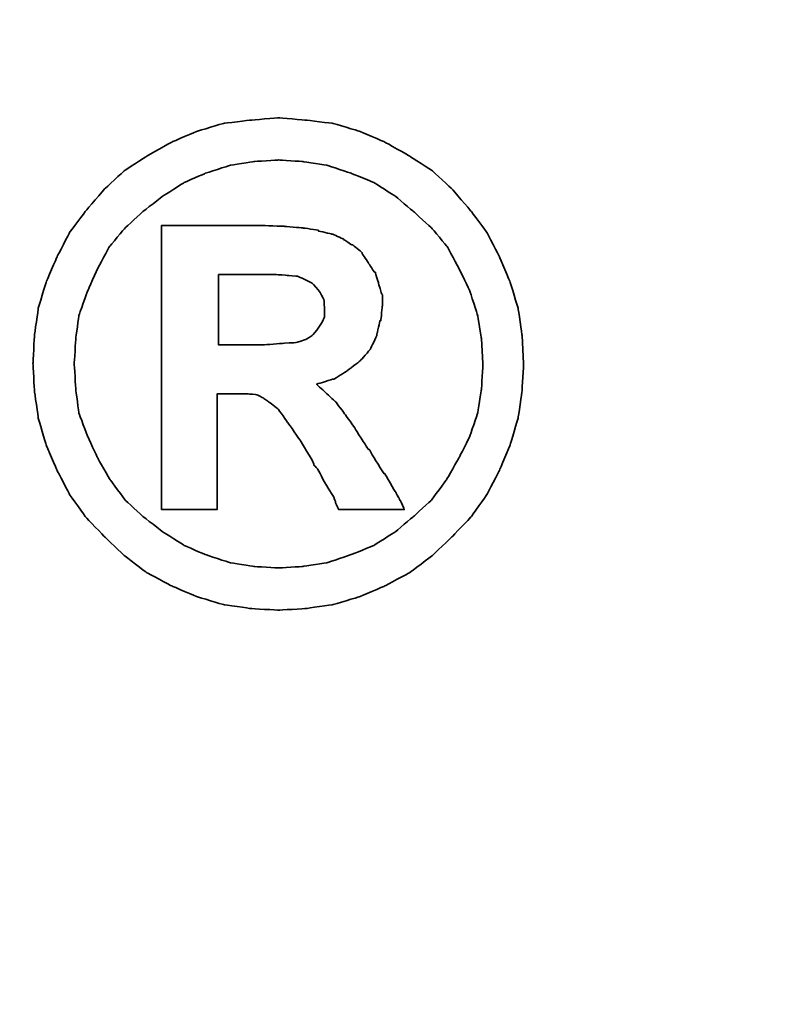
# Model space of a CAD drawing. Header units: millimetres. Extents: x 1981 to 2176, y 429 to 597.
# Tile 48 of 53: x 2161.439 to 2161.994, y 530.364 to 531.071. Entities that reach past the tile are written whole.
import ezdxf

# ---------------------------------------------------------------- set-up
doc = ezdxf.new("R2010")
doc.units = ezdxf.units.MM
doc.header["$LTSCALE"] = 0.1
doc.layers.get('DEFPOINTS').update_dxf_attribs({"linetype": 'CONTINUOUS'})
doc.layers.add('CHA', color=7, linetype='CONTINUOUS')
doc.layers.add('layer 1', color=7, linetype='CONTINUOUS')
doc.styles.add('DIM-7', font='SIMPLEX.shx', dxfattribs={"width": 0.7, "bigfont": 'chineset.shx'})
doc.dimstyles.new('CNS', dxfattribs={"dimtxt": 3.5, "dimasz": 2.5, "dimexe": 1, "dimexo": 1.5, "dimgap": 0.09, "dimtad": 0, "dimdsep": 46, "dimtxsty": 'DIM-7', "dimcen": 0.09, "dimclrd": 1, "dimclre": 1, "dimclrt": 4, "dimadec": 0, "dimazin": 0, "dimtfac": 1, "dimtix": 1, "dimtmove": 2, "dimatfit": 3, "dimfxl": 0, "dimtvp": 0.971429, "dimtolj": 1, "dimarcsym": 0})

# ---------------------------------------------------------------- blocks, each defined once
blk = doc.blocks.new('*D26')
at = {"layer": 'CHA', "lineweight": -2, "transparency": 16777216}
for p, q in [((2162.78114, 560.07347), (2175.52391, 560.07347)), ((2174.52391, 499.57347), (2174.52391, 557.57347)), ((2162.78114, 497.07347), (2175.52391, 497.07347))]:
    blk.add_line(p, q, dxfattribs=at)
at = {"layer": 'CHA', "transparency": 16777216}
for points in [[(2174.10724, 557.57347), (2174.94058, 557.57347), (2174.52391, 560.07347)], [(2174.10724, 499.57347), (2174.94058, 499.57347), (2174.52391, 497.07347)]]:
    blk.add_solid(points, dxfattribs=at)
at = {"layer": 'DEFPOINTS', "color": 0, "transparency": 16777216}
for p in [(2161.28114, 560.07347), (2174.52391, 560.07347), (2161.28114, 497.07347)]:
    blk.add_point(p, dxfattribs=at)
at = {"layer": 'CHA', "transparency": 16777216, "insert": (2169.76391, 528.57347), "char_height": 3.5, "attachment_point": 5, "rotation": 90, "style": 'DIM-7'}
blk.add_mtext('\\A1;%%C63{\\H2.1;\\S-0.01^ -0.03;}', dxfattribs=at)
blk = doc.blocks.new('TBI MOTION logo(完整正式版)')
at = {"layer": 'layer 1', "color": 22, "lineweight": 35}
for points, knots in [([(81.20634, 4.98624), (81.20634, 4.98624), (81.18649, 5.32862), (81.18649, 5.32862), (81.18649, 5.32862), (81.18649, 5.32862), (81.13886, 5.66206), (81.13886, 5.66206), (81.13886, 5.66206), (81.13886, 5.66206), (81.04359, 5.97764), (81.04359, 5.97764), (81.04359, 5.97764), (81.04359, 5.97764), (80.91061, 6.29124), (80.91061, 6.29124), (80.91061, 6.29124), (80.91061, 6.29124), (80.75778, 6.58697), (80.75778, 6.58697), (80.75778, 6.58697), (80.75778, 6.58697), (80.5593, 6.85294), (80.5593, 6.85294), (80.5593, 6.85294), (80.5593, 6.85294), (80.33105, 7.1189), (80.33105, 7.1189), (80.33105, 7.1189), (80.33105, 7.1189), (80.09287, 7.33921), (80.09287, 7.33921), (80.09287, 7.33921), (80.09287, 7.33921), (79.815, 7.51982), (79.815, 7.51982), (79.815, 7.51982), (79.815, 7.51982), (79.51133, 7.69051), (79.51133, 7.69051), (79.51133, 7.69051), (79.51133, 7.69051), (79.19773, 7.8235), (79.19773, 7.8235), (79.19773, 7.8235), (79.19773, 7.8235), (78.88215, 7.91877), (78.88215, 7.91877), (78.88215, 7.91877), (78.88215, 7.91877), (78.54871, 7.95846), (78.54871, 7.95846), (78.54871, 7.95846), (78.54871, 7.95846), (78.21526, 7.98625), (78.21526, 7.98625), (78.21526, 7.98625), (78.21526, 7.98625), (77.87388, 7.95846), (77.87388, 7.95846), (77.87388, 7.95846), (77.87388, 7.95846), (77.54044, 7.91877), (77.54044, 7.91877), (77.54044, 7.91877), (77.54044, 7.91877), (77.22485, 7.8235), (77.22485, 7.8235), (77.22485, 7.8235), (77.22485, 7.8235), (76.91027, 7.69051), (76.91027, 7.69051), (76.91027, 7.69051), (76.91027, 7.69051), (76.6056, 7.51982), (76.6056, 7.51982), (76.6056, 7.51982), (76.6056, 7.51982), (76.32972, 7.33921), (76.32972, 7.33921), (76.32972, 7.33921), (76.32972, 7.33921), (76.09154, 7.1189), (76.09154, 7.1189), (76.09154, 7.1189), (76.09154, 7.1189), (75.86329, 6.85294), (75.86329, 6.85294), (75.86329, 6.85294), (75.86329, 6.85294), (75.66382, 6.58697), (75.66382, 6.58697), (75.66382, 6.58697), (75.66382, 6.58697), (75.51099, 6.29124), (75.51099, 6.29124), (75.51099, 6.29124), (75.51099, 6.29124), (75.37702, 5.97764), (75.37702, 5.97764), (75.37702, 5.97764), (75.37702, 5.97764), (75.28175, 5.66206), (75.28175, 5.66206), (75.28175, 5.66206), (75.28175, 5.66206), (75.23411, 5.32862), (75.23411, 5.32862), (75.23411, 5.32862), (75.23411, 5.32862), (75.21625, 4.98624), (75.21625, 4.98624), (75.21625, 4.98624), (75.21625, 4.98624), (75.23411, 4.6528), (75.23411, 4.6528), (75.23411, 4.6528), (75.23411, 4.6528), (75.28175, 4.32035), (75.28175, 4.32035), (75.28175, 4.32035), (75.28175, 4.32035), (75.37702, 3.99583), (75.37702, 3.99583), (75.37702, 3.99583), (75.37702, 3.99583), (75.51099, 3.68224), (75.51099, 3.68224), (75.51099, 3.68224), (75.51099, 3.68224), (75.66382, 3.38749), (75.66382, 3.38749), (75.66382, 3.38749), (75.66382, 3.38749), (75.86329, 3.10963), (75.86329, 3.10963), (75.86329, 3.10963), (75.86329, 3.10963), (76.09154, 2.87145), (76.09154, 2.87145), (76.09154, 2.87145), (76.09154, 2.87145), (76.32972, 2.6432), (76.32972, 2.6432), (76.32972, 2.6432), (76.32972, 2.6432), (76.6056, 2.43381), (76.6056, 2.43381), (76.6056, 2.43381), (76.6056, 2.43381), (76.91027, 2.27205), (76.91027, 2.27205), (76.91027, 2.27205), (76.91027, 2.27205), (77.22485, 2.13906), (77.22485, 2.13906), (77.22485, 2.13906), (77.22485, 2.13906), (77.54044, 2.0438), (77.54044, 2.0438), (77.54044, 2.0438), (77.54044, 2.0438), (77.87388, 1.99616), (77.87388, 1.99616), (77.87388, 1.99616), (77.87388, 1.99616), (78.21526, 1.97631), (78.21526, 1.97631), (78.21526, 1.97631), (78.21526, 1.97631), (78.54871, 1.99616), (78.54871, 1.99616), (78.54871, 1.99616), (78.54871, 1.99616), (78.88215, 2.0438), (78.88215, 2.0438), (78.88215, 2.0438), (78.88215, 2.0438), (79.19773, 2.13906), (79.19773, 2.13906), (79.19773, 2.13906), (79.19773, 2.13906), (79.51133, 2.27205), (79.51133, 2.27205), (79.51133, 2.27205), (79.51133, 2.27205), (79.815, 2.43381), (79.815, 2.43381), (79.815, 2.43381), (79.815, 2.43381), (80.09287, 2.6432), (80.09287, 2.6432), (80.09287, 2.6432), (80.09287, 2.6432), (80.33105, 2.87145), (80.33105, 2.87145), (80.33105, 2.87145), (80.33105, 2.87145), (80.5593, 3.10963), (80.5593, 3.10963), (80.5593, 3.10963), (80.5593, 3.10963), (80.75778, 3.38749), (80.75778, 3.38749), (80.75778, 3.38749), (80.75778, 3.38749), (80.91061, 3.68224), (80.91061, 3.68224), (80.91061, 3.68224), (80.91061, 3.68224), (81.04359, 3.99583), (81.04359, 3.99583), (81.04359, 3.99583), (81.04359, 3.99583), (81.13886, 4.32035), (81.13886, 4.32035), (81.13886, 4.32035), (81.13886, 4.32035), (81.18649, 4.6528), (81.18649, 4.6528), (81.18649, 4.6528), (81.18649, 4.6528), (81.20634, 4.98624), (81.20634, 4.98624)], [0, 0, 0, 0, 0.01785714, 0.01785714, 0.01785714, 0.01785715, 0.03571429, 0.03571429, 0.03571429, 0.0357143, 0.05357143, 0.05357143, 0.05357143, 0.05357144, 0.07142857, 0.07142857, 0.07142857, 0.07142858, 0.08928571, 0.08928571, 0.08928571, 0.08928572, 0.10714286, 0.10714286, 0.10714286, 0.10714287, 0.125, 0.125, 0.125, 0.12500001, 0.14285714, 0.14285714, 0.14285714, 0.14285715, 0.16071429, 0.16071429, 0.16071429, 0.1607143, 0.17857143, 0.17857143, 0.17857143, 0.17857144, 0.19642857, 0.19642857, 0.19642857, 0.19642858, 0.21428571, 0.21428571, 0.21428571, 0.21428572, 0.23214286, 0.23214286, 0.23214286, 0.23214287, 0.25, 0.25, 0.25, 0.25000001, 0.26785714, 0.26785714, 0.26785714, 0.26785715, 0.28571429, 0.28571429, 0.28571429, 0.2857143, 0.30357143, 0.30357143, 0.30357143, 0.30357144, 0.32142857, 0.32142857, 0.32142857, 0.32142858, 0.33928571, 0.33928571, 0.33928571, 0.33928572, 0.35714286, 0.35714286, 0.35714286, 0.35714287, 0.375, 0.375, 0.375, 0.37500001, 0.39285714, 0.39285714, 0.39285714, 0.39285715, 0.41071429, 0.41071429, 0.41071429, 0.4107143, 0.42857143, 0.42857143, 0.42857143, 0.42857144, 0.44642857, 0.44642857, 0.44642857, 0.44642858, 0.46428571, 0.46428571, 0.46428571, 0.46428572, 0.48214286, 0.48214286, 0.48214286, 0.48214287, 0.5, 0.5, 0.5, 0.50000001, 0.51785714, 0.51785714, 0.51785714, 0.51785715, 0.53571429, 0.53571429, 0.53571429, 0.5357143, 0.55357143, 0.55357143, 0.55357143, 0.55357144, 0.57142857, 0.57142857, 0.57142857, 0.57142858, 0.58928571, 0.58928571, 0.58928571, 0.58928572, 0.60714286, 0.60714286, 0.60714286, 0.60714287, 0.625, 0.625, 0.625, 0.62500001, 0.64285714, 0.64285714, 0.64285714, 0.64285715, 0.66071429, 0.66071429, 0.66071429, 0.6607143, 0.67857143, 0.67857143, 0.67857143, 0.67857144, 0.69642857, 0.69642857, 0.69642857, 0.69642858, 0.71428571, 0.71428571, 0.71428571, 0.71428572, 0.73214286, 0.73214286, 0.73214286, 0.73214287, 0.75, 0.75, 0.75, 0.75000001, 0.76785714, 0.76785714, 0.76785714, 0.76785715, 0.78571429, 0.78571429, 0.78571429, 0.7857143, 0.80357143, 0.80357143, 0.80357143, 0.80357144, 0.82142857, 0.82142857, 0.82142857, 0.82142858, 0.83928571, 0.83928571, 0.83928571, 0.83928572, 0.85714286, 0.85714286, 0.85714286, 0.85714287, 0.875, 0.875, 0.875, 0.87500001, 0.89285714, 0.89285714, 0.89285714, 0.89285715, 0.91071429, 0.91071429, 0.91071429, 0.9107143, 0.92857143, 0.92857143, 0.92857143, 0.92857144, 0.94642857, 0.94642857, 0.94642857, 0.94642858, 0.96428571, 0.96428571, 0.96428571, 0.96428572, 0.98214286, 0.98214286, 0.98214286, 0.98214287, 1, 1, 1, 1]), ([(80.71014, 4.98624), (80.71014, 4.98624), (80.69129, 5.29091), (80.69129, 5.29091), (80.69129, 5.29091), (80.69129, 5.29091), (80.64464, 5.57672), (80.64464, 5.57672), (80.64464, 5.57672), (80.64464, 5.57672), (80.54937, 5.87245), (80.54937, 5.87245), (80.54937, 5.87245), (80.54937, 5.87245), (80.41639, 6.14833), (80.41639, 6.14833), (80.41639, 6.14833), (80.41639, 6.14833), (80.27349, 6.41429), (80.27349, 6.41429), (80.27349, 6.41429), (80.27349, 6.41429), (80.08295, 6.64255), (80.08295, 6.64255), (80.08295, 6.64255), (80.08295, 6.64255), (79.86264, 6.84301), (79.86264, 6.84301), (79.86264, 6.84301), (79.86264, 6.84301), (79.63439, 7.03355), (79.63439, 7.03355), (79.63439, 7.03355), (79.63439, 7.03355), (79.37835, 7.1963), (79.37835, 7.1963), (79.37835, 7.1963), (79.37835, 7.1963), (79.10246, 7.30944), (79.10246, 7.30944), (79.10246, 7.30944), (79.10246, 7.30944), (78.81665, 7.40471), (78.81665, 7.40471), (78.81665, 7.40471), (78.81665, 7.40471), (78.511, 7.45234), (78.511, 7.45234), (78.511, 7.45234), (78.511, 7.45234), (78.21526, 7.47219), (78.21526, 7.47219), (78.21526, 7.47219), (78.21526, 7.47219), (77.9106, 7.45234), (77.9106, 7.45234), (77.9106, 7.45234), (77.9106, 7.45234), (77.61685, 7.40471), (77.61685, 7.40471), (77.61685, 7.40471), (77.61685, 7.40471), (77.32012, 7.30944), (77.32012, 7.30944), (77.32012, 7.30944), (77.32012, 7.30944), (77.06309, 7.1963), (77.06309, 7.1963), (77.06309, 7.1963), (77.06309, 7.1963), (76.80606, 7.03355), (76.80606, 7.03355), (76.80606, 7.03355), (76.80606, 7.03355), (76.55797, 6.84301), (76.55797, 6.84301), (76.55797, 6.84301), (76.55797, 6.84301), (76.34063, 6.64255), (76.34063, 6.64255), (76.34063, 6.64255), (76.34063, 6.64255), (76.1491, 6.41429), (76.1491, 6.41429), (76.1491, 6.41429), (76.1491, 6.41429), (76.0062, 6.14833), (76.0062, 6.14833), (76.0062, 6.14833), (76.0062, 6.14833), (75.88314, 5.87245), (75.88314, 5.87245), (75.88314, 5.87245), (75.88314, 5.87245), (75.77794, 5.57672), (75.77794, 5.57672), (75.77794, 5.57672), (75.77794, 5.57672), (75.73924, 5.29091), (75.73924, 5.29091), (75.73924, 5.29091), (75.73924, 5.29091), (75.72039, 4.98624), (75.72039, 4.98624), (75.72039, 4.98624), (75.72039, 4.98624), (75.73924, 4.67165), (75.73924, 4.67165), (75.73924, 4.67165), (75.73924, 4.67165), (75.77794, 4.37791), (75.77794, 4.37791), (75.77794, 4.37791), (75.77794, 4.37791), (75.88314, 4.10102), (75.88314, 4.10102), (75.88314, 4.10102), (75.88314, 4.10102), (76.0062, 3.83407), (76.0062, 3.83407), (76.0062, 3.83407), (76.0062, 3.83407), (76.15902, 3.56811), (76.15902, 3.56811), (76.15902, 3.56811), (76.15902, 3.56811), (76.34063, 3.32001), (76.34063, 3.32001), (76.34063, 3.32001), (76.34063, 3.32001), (76.55797, 3.11955), (76.55797, 3.11955), (76.55797, 3.11955), (76.55797, 3.11955), (76.80606, 2.92901), (76.80606, 2.92901), (76.80606, 2.92901), (76.80606, 2.92901), (77.06309, 2.76725), (77.06309, 2.76725), (77.06309, 2.76725), (77.06309, 2.76725), (77.32012, 2.65412), (77.32012, 2.65412), (77.32012, 2.65412), (77.32012, 2.65412), (77.61685, 2.55786), (77.61685, 2.55786), (77.61685, 2.55786), (77.61685, 2.55786), (77.9106, 2.51022), (77.9106, 2.51022), (77.9106, 2.51022), (77.9106, 2.51022), (78.21526, 2.49137), (78.21526, 2.49137), (78.21526, 2.49137), (78.21526, 2.49137), (78.511, 2.51022), (78.511, 2.51022), (78.511, 2.51022), (78.511, 2.51022), (78.81665, 2.55786), (78.81665, 2.55786), (78.81665, 2.55786), (78.81665, 2.55786), (79.10246, 2.65412), (79.10246, 2.65412), (79.10246, 2.65412), (79.10246, 2.65412), (79.37835, 2.76725), (79.37835, 2.76725), (79.37835, 2.76725), (79.37835, 2.76725), (79.63439, 2.92901), (79.63439, 2.92901), (79.63439, 2.92901), (79.63439, 2.92901), (79.86264, 3.11955), (79.86264, 3.11955), (79.86264, 3.11955), (79.86264, 3.11955), (80.08295, 3.32001), (80.08295, 3.32001), (80.08295, 3.32001), (80.08295, 3.32001), (80.26356, 3.56811), (80.26356, 3.56811), (80.26356, 3.56811), (80.26356, 3.56811), (80.41639, 3.83407), (80.41639, 3.83407), (80.41639, 3.83407), (80.41639, 3.83407), (80.54937, 4.10102), (80.54937, 4.10102), (80.54937, 4.10102), (80.54937, 4.10102), (80.64464, 4.37791), (80.64464, 4.37791), (80.64464, 4.37791), (80.64464, 4.37791), (80.69129, 4.67165), (80.69129, 4.67165), (80.69129, 4.67165), (80.69129, 4.67165), (80.71014, 4.98624), (80.71014, 4.98624)], [0, 0, 0, 0, 0.01923077, 0.01923077, 0.01923077, 0.01923078, 0.03846154, 0.03846154, 0.03846154, 0.03846155, 0.05769231, 0.05769231, 0.05769231, 0.05769232, 0.07692308, 0.07692308, 0.07692308, 0.07692309, 0.09615385, 0.09615385, 0.09615385, 0.09615386, 0.11538462, 0.11538462, 0.11538462, 0.11538463, 0.13461538, 0.13461538, 0.13461538, 0.13461539, 0.15384615, 0.15384615, 0.15384615, 0.15384616, 0.17307692, 0.17307692, 0.17307692, 0.17307693, 0.19230769, 0.19230769, 0.19230769, 0.1923077, 0.21153846, 0.21153846, 0.21153846, 0.21153847, 0.23076923, 0.23076923, 0.23076923, 0.23076924, 0.25, 0.25, 0.25, 0.25000001, 0.26923077, 0.26923077, 0.26923077, 0.26923078, 0.28846154, 0.28846154, 0.28846154, 0.28846155, 0.30769231, 0.30769231, 0.30769231, 0.30769232, 0.32692308, 0.32692308, 0.32692308, 0.32692309, 0.34615385, 0.34615385, 0.34615385, 0.34615386, 0.36538462, 0.36538462, 0.36538462, 0.36538463, 0.38461538, 0.38461538, 0.38461538, 0.38461539, 0.40384615, 0.40384615, 0.40384615, 0.40384616, 0.42307692, 0.42307692, 0.42307692, 0.42307693, 0.44230769, 0.44230769, 0.44230769, 0.4423077, 0.46153846, 0.46153846, 0.46153846, 0.46153847, 0.48076923, 0.48076923, 0.48076923, 0.48076924, 0.5, 0.5, 0.5, 0.50000001, 0.51923077, 0.51923077, 0.51923077, 0.51923078, 0.53846154, 0.53846154, 0.53846154, 0.53846155, 0.55769231, 0.55769231, 0.55769231, 0.55769232, 0.57692308, 0.57692308, 0.57692308, 0.57692309, 0.59615385, 0.59615385, 0.59615385, 0.59615386, 0.61538462, 0.61538462, 0.61538462, 0.61538463, 0.63461538, 0.63461538, 0.63461538, 0.63461539, 0.65384615, 0.65384615, 0.65384615, 0.65384616, 0.67307692, 0.67307692, 0.67307692, 0.67307693, 0.69230769, 0.69230769, 0.69230769, 0.6923077, 0.71153846, 0.71153846, 0.71153846, 0.71153847, 0.73076923, 0.73076923, 0.73076923, 0.73076924, 0.75, 0.75, 0.75, 0.75000001, 0.76923077, 0.76923077, 0.76923077, 0.76923078, 0.78846154, 0.78846154, 0.78846154, 0.78846155, 0.80769231, 0.80769231, 0.80769231, 0.80769232, 0.82692308, 0.82692308, 0.82692308, 0.82692309, 0.84615385, 0.84615385, 0.84615385, 0.84615386, 0.86538462, 0.86538462, 0.86538462, 0.86538463, 0.88461538, 0.88461538, 0.88461538, 0.88461539, 0.90384615, 0.90384615, 0.90384615, 0.90384616, 0.92307692, 0.92307692, 0.92307692, 0.92307693, 0.94230769, 0.94230769, 0.94230769, 0.9423077, 0.96153846, 0.96153846, 0.96153846, 0.96153847, 0.98076923, 0.98076923, 0.98076923, 0.98076924, 1, 1, 1, 1]), ([(76.78721, 3.2823), (76.78721, 3.2823), (76.78721, 3.32001), (76.78721, 3.32001), (76.78721, 3.32001), (76.78721, 3.32001), (76.78721, 3.42422), (76.78721, 3.42422), (76.78721, 3.42422), (76.78721, 3.42422), (76.78721, 3.59689), (76.78721, 3.59689), (76.78721, 3.59689), (76.78721, 3.59689), (76.78721, 3.80529), (76.78721, 3.80529), (76.78721, 3.80529), (76.78721, 3.80529), (76.78721, 4.0524), (76.78721, 4.0524), (76.78721, 4.0524), (76.78721, 4.0524), (76.78721, 4.32035), (76.78721, 4.32035), (76.78721, 4.32035), (76.78721, 4.32035), (76.78721, 4.92868), (76.78721, 4.92868), (76.78721, 4.92868), (76.78721, 4.92868), (76.78721, 5.53801), (76.78721, 5.53801), (76.78721, 5.53801), (76.78721, 5.53801), (76.78721, 5.82482), (76.78721, 5.82482), (76.78721, 5.82482), (76.78721, 5.82482), (76.78721, 6.07291), (76.78721, 6.07291), (76.78721, 6.07291), (76.78721, 6.07291), (76.78721, 6.30017), (76.78721, 6.30017), (76.78721, 6.30017), (76.78721, 6.30017), (76.78721, 6.45399), (76.78721, 6.45399), (76.78721, 6.45399), (76.78721, 6.45399), (76.78721, 6.5572), (76.78721, 6.5572), (76.78721, 6.5572), (76.78721, 6.5572), (76.78721, 6.59689), (76.78721, 6.59689), (76.78721, 6.59689), (76.78721, 6.59689), (76.78721, 6.67232), (76.78721, 6.67232), (76.78721, 6.67232), (76.78721, 6.67232), (76.8537, 6.67232), (76.8537, 6.67232), (76.8537, 6.67232), (76.8537, 6.67232), (76.87355, 6.67232), (76.87355, 6.67232), (76.87355, 6.67232), (76.87355, 6.67232), (76.91027, 6.67232), (76.91027, 6.67232), (76.91027, 6.67232), (76.91027, 6.67232), (77.04424, 6.67232), (77.04424, 6.67232), (77.04424, 6.67232), (77.04424, 6.67232), (77.22485, 6.67232), (77.22485, 6.67232), (77.22485, 6.67232), (77.22485, 6.67232), (77.43524, 6.67232), (77.43524, 6.67232), (77.43524, 6.67232), (77.43524, 6.67232), (77.65357, 6.67232), (77.65357, 6.67232), (77.65357, 6.67232), (77.65357, 6.67232), (77.82625, 6.67232), (77.82625, 6.67232), (77.82625, 6.67232), (77.82625, 6.67232), (77.94037, 6.67232), (77.94037, 6.67232), (77.94037, 6.67232), (77.94037, 6.67232), (77.97709, 6.67232), (77.97709, 6.67232), (77.97709, 6.67232), (77.97709, 6.67232), (77.99694, 6.67232), (77.99694, 6.67232), (77.99694, 6.67232), (77.99694, 6.67232), (78.00686, 6.67232), (78.00686, 6.67232), (78.00686, 6.67232), (78.00686, 6.67232), (78.28275, 6.6624), (78.28275, 6.6624), (78.28275, 6.6624), (78.28275, 6.6624), (78.50107, 6.64255), (78.50107, 6.64255), (78.50107, 6.64255), (78.50107, 6.64255), (78.511, 6.64255), (78.511, 6.64255), (78.511, 6.64255), (78.511, 6.64255), (78.70154, 6.61476), (78.70154, 6.61476), (78.70154, 6.61476), (78.70154, 6.61476), (78.70154, 6.60483), (78.70154, 6.60483), (78.70154, 6.60483), (78.70154, 6.60483), (78.86429, 6.56713), (78.86429, 6.56713), (78.86429, 6.56713), (78.86429, 6.56713), (78.87223, 6.56713), (78.87223, 6.56713), (78.87223, 6.56713), (78.87223, 6.56713), (78.99727, 6.51056), (78.99727, 6.51056), (78.99727, 6.51056), (78.99727, 6.51056), (79.00719, 6.51056), (79.00719, 6.51056), (79.00719, 6.51056), (79.00719, 6.51056), (79.00719, 6.50162), (79.00719, 6.50162), (79.00719, 6.50162), (79.00719, 6.50162), (79.1104, 6.43415), (79.1104, 6.43415), (79.1104, 6.43415), (79.1104, 6.43415), (79.12132, 6.43415), (79.12132, 6.43415), (79.12132, 6.43415), (79.12132, 6.43415), (79.22552, 6.34781), (79.22552, 6.34781), (79.22552, 6.34781), (79.22552, 6.34781), (79.23544, 6.33888), (79.23544, 6.33888), (79.23544, 6.33888), (79.23544, 6.33888), (79.23544, 6.32895), (79.23544, 6.32895), (79.23544, 6.32895), (79.23544, 6.32895), (79.31087, 6.21483), (79.31087, 6.21483), (79.31087, 6.21483), (79.31087, 6.21483), (79.38629, 6.1007), (79.38629, 6.1007), (79.38629, 6.1007), (79.38629, 6.1007), (79.3972, 6.1007), (79.3972, 6.1007), (79.3972, 6.1007), (79.3972, 6.1007), (79.3972, 6.09078), (79.3972, 6.09078), (79.3972, 6.09078), (79.3972, 6.09078), (79.43392, 5.97764), (79.43392, 5.97764), (79.43392, 5.97764), (79.43392, 5.97764), (79.43392, 5.96772), (79.43392, 5.96772), (79.43392, 5.96772), (79.43392, 5.96772), (79.47362, 5.83474), (79.47362, 5.83474), (79.47362, 5.83474), (79.47362, 5.83474), (79.48156, 5.82482), (79.48156, 5.82482), (79.48156, 5.82482), (79.48156, 5.82482), (79.48156, 5.69977), (79.48156, 5.69977), (79.48156, 5.69977), (79.48156, 5.69977), (79.48156, 5.69183), (79.48156, 5.69183), (79.48156, 5.69183), (79.48156, 5.69183), (79.4637, 5.51915), (79.4637, 5.51915), (79.4637, 5.51915), (79.4637, 5.51915), (79.4637, 5.51122), (79.4637, 5.51122), (79.4637, 5.51122), (79.4637, 5.51122), (79.45377, 5.51122), (79.45377, 5.51122), (79.45377, 5.51122), (79.45377, 5.51122), (79.41507, 5.34847), (79.41507, 5.34847), (79.41507, 5.34847), (79.41507, 5.34847), (79.41507, 5.33854), (79.41507, 5.33854), (79.41507, 5.33854), (79.41507, 5.33854), (79.41507, 5.32862), (79.41507, 5.32862), (79.41507, 5.32862), (79.41507, 5.32862), (79.33865, 5.16785), (79.33865, 5.16785), (79.33865, 5.16785), (79.33865, 5.16785), (79.33071, 5.15693), (79.33071, 5.15693), (79.33071, 5.15693), (79.33071, 5.15693), (79.2156, 5.02495), (79.2156, 5.02495), (79.2156, 5.02495), (79.2156, 5.02495), (79.20567, 5.01502), (79.20567, 5.01502), (79.20567, 5.01502), (79.20567, 5.01502), (79.05483, 4.89991), (79.05483, 4.89991), (79.05483, 4.89991), (79.05483, 4.89991), (79.04491, 4.89197), (79.04491, 4.89197), (79.04491, 4.89197), (79.04491, 4.89197), (78.89208, 4.7967), (78.89208, 4.7967), (78.89208, 4.7967), (78.89208, 4.7967), (78.88215, 4.7967), (78.88215, 4.7967), (78.88215, 4.7967), (78.88215, 4.7967), (78.69161, 4.73913), (78.69161, 4.73913), (78.69161, 4.73913), (78.69161, 4.73913), (78.68169, 4.73913), (78.68169, 4.73913), (78.68169, 4.73913), (78.68169, 4.73913), (78.68169, 4.72921), (78.68169, 4.72921), (78.68169, 4.72921), (78.68169, 4.72921), (78.78688, 4.63394), (78.78688, 4.63394), (78.78688, 4.63394), (78.78688, 4.63394), (78.902, 4.52875), (78.902, 4.52875), (78.902, 4.52875), (78.902, 4.52875), (78.91093, 4.52081), (78.91093, 4.52081), (78.91093, 4.52081), (78.91093, 4.52081), (79.02506, 4.36798), (79.02506, 4.36798), (79.02506, 4.36798), (79.02506, 4.36798), (79.1501, 4.1953), (79.1501, 4.1953), (79.1501, 4.1953), (79.1501, 4.1953), (79.1501, 4.18736), (79.1501, 4.18736), (79.1501, 4.18736), (79.1501, 4.18736), (79.29201, 3.96705), (79.29201, 3.96705), (79.29201, 3.96705), (79.29201, 3.96705), (79.31087, 3.93828), (79.31087, 3.93828), (79.31087, 3.93828), (79.31087, 3.93828), (79.32079, 3.93828), (79.32079, 3.93828), (79.32079, 3.93828), (79.32079, 3.93828), (79.3585, 3.87178), (79.3585, 3.87178), (79.3585, 3.87178), (79.3585, 3.87178), (79.50141, 3.64353), (79.50141, 3.64353), (79.50141, 3.64353), (79.50141, 3.64353), (79.51133, 3.64353), (79.51133, 3.64353), (79.51133, 3.64353), (79.51133, 3.64353), (79.64431, 3.41528), (79.64431, 3.41528), (79.64431, 3.41528), (79.64431, 3.41528), (79.68202, 3.3478), (79.68202, 3.3478), (79.68202, 3.3478), (79.68202, 3.3478), (79.70187, 3.31009), (79.70187, 3.31009), (79.70187, 3.31009), (79.70187, 3.31009), (79.7495, 3.2049), (79.7495, 3.2049), (79.7495, 3.2049), (79.7495, 3.2049), (79.64431, 3.2049), (79.64431, 3.2049), (79.64431, 3.2049), (79.64431, 3.2049), (79.62546, 3.2049), (79.62546, 3.2049), (79.62546, 3.2049), (79.62546, 3.2049), (79.53912, 3.2049), (79.53912, 3.2049), (79.53912, 3.2049), (79.53912, 3.2049), (79.31087, 3.2049), (79.31087, 3.2049), (79.31087, 3.2049), (79.31087, 3.2049), (79.08262, 3.2049), (79.08262, 3.2049), (79.08262, 3.2049), (79.08262, 3.2049), (79.00719, 3.2049), (79.00719, 3.2049), (79.00719, 3.2049), (79.00719, 3.2049), (78.98735, 3.2049), (78.98735, 3.2049), (78.98735, 3.2049), (78.98735, 3.2049), (78.94964, 3.2049), (78.94964, 3.2049), (78.94964, 3.2049), (78.94964, 3.2049), (78.92979, 3.24459), (78.92979, 3.24459), (78.92979, 3.24459), (78.92979, 3.24459), (78.91093, 3.2823), (78.91093, 3.2823), (78.91093, 3.2823), (78.91093, 3.2823), (78.91093, 3.29223), (78.91093, 3.29223), (78.91093, 3.29223), (78.91093, 3.29223), (78.89208, 3.3478), (78.89208, 3.3478), (78.89208, 3.3478), (78.89208, 3.3478), (78.78688, 3.52048), (78.78688, 3.52048), (78.78688, 3.52048), (78.78688, 3.52048), (78.69161, 3.7001), (78.69161, 3.7001), (78.69161, 3.7001), (78.69161, 3.7001), (78.6539, 3.7388), (78.6539, 3.7388), (78.6539, 3.7388), (78.6539, 3.7388), (78.64398, 3.74873), (78.64398, 3.74873), (78.64398, 3.74873), (78.64398, 3.74873), (78.64398, 3.75766), (78.64398, 3.75766), (78.64398, 3.75766), (78.64398, 3.75766), (78.63405, 3.78644), (78.63405, 3.78644), (78.63405, 3.78644), (78.63405, 3.78644), (78.48321, 4.04347), (78.48321, 4.04347), (78.48321, 4.04347), (78.48321, 4.04347), (78.33038, 4.2618), (78.33038, 4.2618), (78.33038, 4.2618), (78.33038, 4.2618), (78.20732, 4.43447), (78.20732, 4.43447), (78.20732, 4.43447), (78.20732, 4.43447), (78.09221, 4.52081), (78.09221, 4.52081), (78.09221, 4.52081), (78.09221, 4.52081), (78.02472, 4.56845), (78.02472, 4.56845), (78.02472, 4.56845), (78.02472, 4.56845), (77.9493, 4.60616), (77.9493, 4.60616), (77.9493, 4.60616), (77.9493, 4.60616), (77.8451, 4.61608), (77.8451, 4.61608), (77.8451, 4.61608), (77.8451, 4.61608), (77.71113, 4.61608), (77.71113, 4.61608), (77.71113, 4.61608), (77.71113, 4.61608), (77.69128, 4.61608), (77.69128, 4.61608), (77.69128, 4.61608), (77.69128, 4.61608), (77.67342, 4.61608), (77.67342, 4.61608), (77.67342, 4.61608), (77.67342, 4.61608), (77.5583, 4.61608), (77.5583, 4.61608), (77.5583, 4.61608), (77.5583, 4.61608), (77.46303, 4.61608), (77.46303, 4.61608), (77.46303, 4.61608), (77.46303, 4.61608), (77.46303, 4.54761), (77.46303, 4.54761), (77.46303, 4.54761), (77.46303, 4.54761), (77.46303, 4.47318), (77.46303, 4.47318), (77.46303, 4.47318), (77.46303, 4.47318), (77.46303, 4.24294), (77.46303, 4.24294), (77.46303, 4.24294), (77.46303, 4.24294), (77.46303, 3.99583), (77.46303, 3.99583), (77.46303, 3.99583), (77.46303, 3.99583), (77.46303, 3.72888), (77.46303, 3.72888), (77.46303, 3.72888), (77.46303, 3.72888), (77.46303, 3.51055), (77.46303, 3.51055), (77.46303, 3.51055), (77.46303, 3.51055), (77.46303, 3.42422), (77.46303, 3.42422), (77.46303, 3.42422), (77.46303, 3.42422), (77.46303, 3.35773), (77.46303, 3.35773), (77.46303, 3.35773), (77.46303, 3.35773), (77.46303, 3.30017), (77.46303, 3.30017), (77.46303, 3.30017), (77.46303, 3.30017), (77.46303, 3.2823), (77.46303, 3.2823), (77.46303, 3.2823), (77.46303, 3.2823), (77.46303, 3.2049), (77.46303, 3.2049), (77.46303, 3.2049), (77.46303, 3.2049), (77.39753, 3.2049), (77.39753, 3.2049), (77.39753, 3.2049), (77.39753, 3.2049), (77.37768, 3.2049), (77.37768, 3.2049), (77.37768, 3.2049), (77.37768, 3.2049), (77.32012, 3.2049), (77.32012, 3.2049), (77.32012, 3.2049), (77.32012, 3.2049), (77.12165, 3.2049), (77.12165, 3.2049), (77.12165, 3.2049), (77.12165, 3.2049), (76.94897, 3.2049), (76.94897, 3.2049), (76.94897, 3.2049), (76.94897, 3.2049), (76.8924, 3.2049), (76.8924, 3.2049), (76.8924, 3.2049), (76.8924, 3.2049), (76.8537, 3.2049), (76.8537, 3.2049), (76.8537, 3.2049), (76.8537, 3.2049), (76.78721, 3.2049), (76.78721, 3.2049), (76.78721, 3.2049), (76.78721, 3.2049), (76.78721, 3.2823), (76.78721, 3.2823)], [0, 0, 0, 0, 0.00740741, 0.00740741, 0.00740741, 0.00740742, 0.01481481, 0.01481481, 0.01481481, 0.01481482, 0.02222222, 0.02222222, 0.02222222, 0.02222223, 0.02962963, 0.02962963, 0.02962963, 0.02962964, 0.03703704, 0.03703704, 0.03703704, 0.03703705, 0.04444444, 0.04444444, 0.04444444, 0.04444445, 0.05185185, 0.05185185, 0.05185185, 0.05185186, 0.05925926, 0.05925926, 0.05925926, 0.05925927, 0.06666667, 0.06666667, 0.06666667, 0.06666668, 0.07407407, 0.07407407, 0.07407407, 0.07407408, 0.08148148, 0.08148148, 0.08148148, 0.08148149, 0.08888889, 0.08888889, 0.08888889, 0.0888889, 0.0962963, 0.0962963, 0.0962963, 0.09629631, 0.1037037, 0.1037037, 0.1037037, 0.10370371, 0.11111111, 0.11111111, 0.11111111, 0.11111112, 0.11851852, 0.11851852, 0.11851852, 0.11851853, 0.12592593, 0.12592593, 0.12592593, 0.12592594, 0.13333333, 0.13333333, 0.13333333, 0.13333334, 0.14074074, 0.14074074, 0.14074074, 0.14074075, 0.14814815, 0.14814815, 0.14814815, 0.14814816, 0.15555556, 0.15555556, 0.15555556, 0.15555557, 0.16296296, 0.16296296, 0.16296296, 0.16296297, 0.17037037, 0.17037037, 0.17037037, 0.17037038, 0.17777778, 0.17777778, 0.17777778, 0.17777779, 0.18518519, 0.18518519, 0.18518519, 0.1851852, 0.19259259, 0.19259259, 0.19259259, 0.1925926, 0.2, 0.2, 0.2, 0.20000001, 0.20740741, 0.20740741, 0.20740741, 0.20740742, 0.21481481, 0.21481481, 0.21481481, 0.21481482, 0.22222222, 0.22222222, 0.22222222, 0.22222223, 0.22962963, 0.22962963, 0.22962963, 0.22962964, 0.23703704, 0.23703704, 0.23703704, 0.23703705, 0.24444444, 0.24444444, 0.24444444, 0.24444445, 0.25185185, 0.25185185, 0.25185185, 0.25185186, 0.25925926, 0.25925926, 0.25925926, 0.25925927, 0.26666667, 0.26666667, 0.26666667, 0.26666668, 0.27407407, 0.27407407, 0.27407407, 0.27407408, 0.28148148, 0.28148148, 0.28148148, 0.28148149, 0.28888889, 0.28888889, 0.28888889, 0.2888889, 0.2962963, 0.2962963, 0.2962963, 0.29629631, 0.3037037, 0.3037037, 0.3037037, 0.30370371, 0.31111111, 0.31111111, 0.31111111, 0.31111112, 0.31851852, 0.31851852, 0.31851852, 0.31851853, 0.32592593, 0.32592593, 0.32592593, 0.32592594, 0.33333333, 0.33333333, 0.33333333, 0.33333334, 0.34074074, 0.34074074, 0.34074074, 0.34074075, 0.34814815, 0.34814815, 0.34814815, 0.34814816, 0.35555556, 0.35555556, 0.35555556, 0.35555557, 0.36296296, 0.36296296, 0.36296296, 0.36296297, 0.37037037, 0.37037037, 0.37037037, 0.37037038, 0.37777778, 0.37777778, 0.37777778, 0.37777779, 0.38518519, 0.38518519, 0.38518519, 0.3851852, 0.39259259, 0.39259259, 0.39259259, 0.3925926, 0.4, 0.4, 0.4, 0.40000001, 0.40740741, 0.40740741, 0.40740741, 0.40740742, 0.41481481, 0.41481481, 0.41481481, 0.41481482, 0.42222222, 0.42222222, 0.42222222, 0.42222223, 0.42962963, 0.42962963, 0.42962963, 0.42962964, 0.43703704, 0.43703704, 0.43703704, 0.43703705, 0.44444444, 0.44444444, 0.44444444, 0.44444445, 0.45185185, 0.45185185, 0.45185185, 0.45185186, 0.45925926, 0.45925926, 0.45925926, 0.45925927, 0.46666667, 0.46666667, 0.46666667, 0.46666668, 0.47407407, 0.47407407, 0.47407407, 0.47407408, 0.48148148, 0.48148148, 0.48148148, 0.48148149, 0.48888889, 0.48888889, 0.48888889, 0.4888889, 0.4962963, 0.4962963, 0.4962963, 0.49629631, 0.5037037, 0.5037037, 0.5037037, 0.50370371, 0.51111111, 0.51111111, 0.51111111, 0.51111112, 0.51851852, 0.51851852, 0.51851852, 0.51851853, 0.52592593, 0.52592593, 0.52592593, 0.52592594, 0.53333333, 0.53333333, 0.53333333, 0.53333334, 0.54074074, 0.54074074, 0.54074074, 0.54074075, 0.54814815, 0.54814815, 0.54814815, 0.54814816, 0.55555556, 0.55555556, 0.55555556, 0.55555557, 0.56296296, 0.56296296, 0.56296296, 0.56296297, 0.57037037, 0.57037037, 0.57037037, 0.57037038, 0.57777778, 0.57777778, 0.57777778, 0.57777779, 0.58518519, 0.58518519, 0.58518519, 0.5851852, 0.59259259, 0.59259259, 0.59259259, 0.5925926, 0.6, 0.6, 0.6, 0.60000001, 0.60740741, 0.60740741, 0.60740741, 0.60740742, 0.61481481, 0.61481481, 0.61481481, 0.61481482, 0.62222222, 0.62222222, 0.62222222, 0.62222223, 0.62962963, 0.62962963, 0.62962963, 0.62962964, 0.63703704, 0.63703704, 0.63703704, 0.63703705, 0.64444444, 0.64444444, 0.64444444, 0.64444445, 0.65185185, 0.65185185, 0.65185185, 0.65185186, 0.65925926, 0.65925926, 0.65925926, 0.65925927, 0.66666667, 0.66666667, 0.66666667, 0.66666668, 0.67407407, 0.67407407, 0.67407407, 0.67407408, 0.68148148, 0.68148148, 0.68148148, 0.68148149, 0.68888889, 0.68888889, 0.68888889, 0.6888889, 0.6962963, 0.6962963, 0.6962963, 0.69629631, 0.7037037, 0.7037037, 0.7037037, 0.70370371, 0.71111111, 0.71111111, 0.71111111, 0.71111112, 0.71851852, 0.71851852, 0.71851852, 0.71851853, 0.72592593, 0.72592593, 0.72592593, 0.72592594, 0.73333333, 0.73333333, 0.73333333, 0.73333334, 0.74074074, 0.74074074, 0.74074074, 0.74074075, 0.74814815, 0.74814815, 0.74814815, 0.74814816, 0.75555556, 0.75555556, 0.75555556, 0.75555557, 0.76296296, 0.76296296, 0.76296296, 0.76296297, 0.77037037, 0.77037037, 0.77037037, 0.77037038, 0.77777778, 0.77777778, 0.77777778, 0.77777779, 0.78518519, 0.78518519, 0.78518519, 0.7851852, 0.79259259, 0.79259259, 0.79259259, 0.7925926, 0.8, 0.8, 0.8, 0.80000001, 0.80740741, 0.80740741, 0.80740741, 0.80740742, 0.81481481, 0.81481481, 0.81481481, 0.81481482, 0.82222222, 0.82222222, 0.82222222, 0.82222223, 0.82962963, 0.82962963, 0.82962963, 0.82962964, 0.83703704, 0.83703704, 0.83703704, 0.83703705, 0.84444444, 0.84444444, 0.84444444, 0.84444445, 0.85185185, 0.85185185, 0.85185185, 0.85185186, 0.85925926, 0.85925926, 0.85925926, 0.85925927, 0.86666667, 0.86666667, 0.86666667, 0.86666668, 0.87407407, 0.87407407, 0.87407407, 0.87407408, 0.88148148, 0.88148148, 0.88148148, 0.88148149, 0.88888889, 0.88888889, 0.88888889, 0.8888889, 0.8962963, 0.8962963, 0.8962963, 0.89629631, 0.9037037, 0.9037037, 0.9037037, 0.90370371, 0.91111111, 0.91111111, 0.91111111, 0.91111112, 0.91851852, 0.91851852, 0.91851852, 0.91851853, 0.92592593, 0.92592593, 0.92592593, 0.92592594, 0.93333333, 0.93333333, 0.93333333, 0.93333334, 0.94074074, 0.94074074, 0.94074074, 0.94074075, 0.94814815, 0.94814815, 0.94814815, 0.94814816, 0.95555556, 0.95555556, 0.95555556, 0.95555557, 0.96296296, 0.96296296, 0.96296296, 0.96296297, 0.97037037, 0.97037037, 0.97037037, 0.97037038, 0.97777778, 0.97777778, 0.97777778, 0.97777779, 0.98518519, 0.98518519, 0.98518519, 0.9851852, 0.99259259, 0.99259259, 0.99259259, 0.9925926, 1, 1, 1, 1]), ([(77.48288, 6.07291), (77.48288, 6.07291), (77.48288, 5.99551), (77.48288, 5.99551), (77.48288, 5.99551), (77.48288, 5.99551), (77.48288, 5.82482), (77.48288, 5.82482), (77.48288, 5.82482), (77.48288, 5.82482), (77.48288, 5.63328), (77.48288, 5.63328), (77.48288, 5.63328), (77.48288, 5.63328), (77.48288, 5.46358), (77.48288, 5.46358), (77.48288, 5.46358), (77.48288, 5.46358), (77.48288, 5.29091), (77.48288, 5.29091), (77.48288, 5.29091), (77.48288, 5.29091), (77.48288, 5.21449), (77.48288, 5.21449), (77.48288, 5.21449), (77.48288, 5.21449), (77.50074, 5.21449), (77.50074, 5.21449), (77.50074, 5.21449), (77.50074, 5.21449), (77.71113, 5.21449), (77.71113, 5.21449), (77.71113, 5.21449), (77.71113, 5.21449), (77.94037, 5.21449), (77.94037, 5.21449), (77.94037, 5.21449), (77.94037, 5.21449), (78.01579, 5.21449), (78.01579, 5.21449), (78.01579, 5.21449), (78.01579, 5.21449), (78.03465, 5.21449), (78.03465, 5.21449), (78.03465, 5.21449), (78.03465, 5.21449), (78.2629, 5.23335), (78.2629, 5.23335), (78.2629, 5.23335), (78.2629, 5.23335), (78.42565, 5.24327), (78.42565, 5.24327), (78.42565, 5.24327), (78.42565, 5.24327), (78.54871, 5.28098), (78.54871, 5.28098), (78.54871, 5.28098), (78.54871, 5.28098), (78.62611, 5.32862), (78.62611, 5.32862), (78.62611, 5.32862), (78.62611, 5.32862), (78.69161, 5.40503), (78.69161, 5.40503), (78.69161, 5.40503), (78.69161, 5.40503), (78.73925, 5.48145), (78.73925, 5.48145), (78.73925, 5.48145), (78.73925, 5.48145), (78.77696, 5.55885), (78.77696, 5.55885), (78.77696, 5.55885), (78.77696, 5.55885), (78.77696, 5.65214), (78.77696, 5.65214), (78.77696, 5.65214), (78.77696, 5.65214), (78.76902, 5.76726), (78.76902, 5.76726), (78.76902, 5.76726), (78.76902, 5.76726), (78.71146, 5.87245), (78.71146, 5.87245), (78.71146, 5.87245), (78.71146, 5.87245), (78.62611, 5.96772), (78.62611, 5.96772), (78.62611, 5.96772), (78.62611, 5.96772), (78.511, 6.02528), (78.511, 6.02528), (78.511, 6.02528), (78.511, 6.02528), (78.44451, 6.05306), (78.44451, 6.05306), (78.44451, 6.05306), (78.44451, 6.05306), (78.32046, 6.06299), (78.32046, 6.06299), (78.32046, 6.06299), (78.32046, 6.06299), (78.18748, 6.07291), (78.18748, 6.07291), (78.18748, 6.07291), (78.18748, 6.07291), (77.99694, 6.07291), (77.99694, 6.07291), (77.99694, 6.07291), (77.99694, 6.07291), (77.97709, 6.07291), (77.97709, 6.07291), (77.97709, 6.07291), (77.97709, 6.07291), (77.90167, 6.07291), (77.90167, 6.07291), (77.90167, 6.07291), (77.90167, 6.07291), (77.69128, 6.07291), (77.69128, 6.07291), (77.69128, 6.07291), (77.69128, 6.07291), (77.50074, 6.07291), (77.50074, 6.07291), (77.50074, 6.07291), (77.50074, 6.07291), (77.48288, 6.07291), (77.48288, 6.07291)], [0, 0, 0, 0, 0.03125, 0.03125, 0.03125, 0.03125001, 0.0625, 0.0625, 0.0625, 0.06250001, 0.09375, 0.09375, 0.09375, 0.09375001, 0.125, 0.125, 0.125, 0.12500001, 0.15625, 0.15625, 0.15625, 0.15625001, 0.1875, 0.1875, 0.1875, 0.18750001, 0.21875, 0.21875, 0.21875, 0.21875001, 0.25, 0.25, 0.25, 0.25000001, 0.28125, 0.28125, 0.28125, 0.28125001, 0.3125, 0.3125, 0.3125, 0.31250001, 0.34375, 0.34375, 0.34375, 0.34375001, 0.375, 0.375, 0.375, 0.37500001, 0.40625, 0.40625, 0.40625, 0.40625001, 0.4375, 0.4375, 0.4375, 0.43750001, 0.46875, 0.46875, 0.46875, 0.46875001, 0.5, 0.5, 0.5, 0.50000001, 0.53125, 0.53125, 0.53125, 0.53125001, 0.5625, 0.5625, 0.5625, 0.56250001, 0.59375, 0.59375, 0.59375, 0.59375001, 0.625, 0.625, 0.625, 0.62500001, 0.65625, 0.65625, 0.65625, 0.65625001, 0.6875, 0.6875, 0.6875, 0.68750001, 0.71875, 0.71875, 0.71875, 0.71875001, 0.75, 0.75, 0.75, 0.75000001, 0.78125, 0.78125, 0.78125, 0.78125001, 0.8125, 0.8125, 0.8125, 0.81250001, 0.84375, 0.84375, 0.84375, 0.84375001, 0.875, 0.875, 0.875, 0.87500001, 0.90625, 0.90625, 0.90625, 0.90625001, 0.9375, 0.9375, 0.9375, 0.93750001, 0.96875, 0.96875, 0.96875, 0.96875001, 1, 1, 1, 1])]:
    blk.add_open_spline(points, degree=3, knots=knots, dxfattribs=at)

msp = doc.modelspace()

# ---------------------------------------------------------------- block references
at = {"layer": 'CHA', "color": 7, "xscale": 0.05884626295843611, "yscale": 0.05884626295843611, "zscale": 0.05884626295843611}
msp.add_blockref('TBI MOTION logo(完整正式版)', (2157.02262, 530.5309), dxfattribs=at)

# ---------------------------------------------------------------- dimensions: what is measured, and where the dimension line sits
at = {"layer": 'CHA', "color": 7}
dim = msp.add_linear_dim(base=(2174.52391, 560.07347), p1=(2161.28114, 497.07347), p2=(2161.28114, 560.07347), angle=90, text='%%C<>', dimstyle='CNS', override={"dimgap": 0.09, "dimclrd": 256, "dimclre": 256, "dimclrt": 256, "dimtol": 1, "dimlim": 0, "dimtp": -0.01, "dimtm": 0.03, "dimtfac": 0.6}, dxfattribs=at)
dim.commit()
dim.dimension.update_dxf_attribs({"geometry": '*D26', "text_midpoint": (2169.76391, 528.57347)})

doc.saveas('drawing.dxf')
